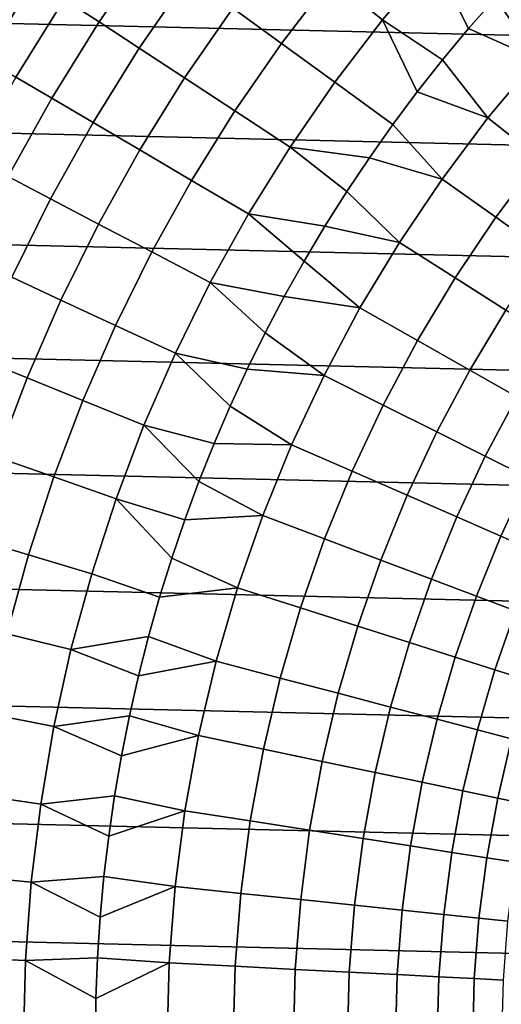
# Model space of a CAD drawing. Header units: metres. Extents: x -28 to 70, y -212 to 27.
# Tile 69 of 220: x -17.83 to -12.57, y 0.38 to 11.14. Entities that reach past the tile are written whole.
import ezdxf

# ---------------------------------------------------------------- set-up
doc = ezdxf.new("R2010")
doc.units = ezdxf.units.M
doc.layers.add('solid_10_261_012_XXX', color=7, linetype='CONTINUOUS')

msp = doc.modelspace()

# ---------------------------------------------------------------- linework, layer by layer
at = {"layer": 'solid_10_261_012_XXX'}
for points in [[(-24.531904, 12.427213, -5), (25.087387, 11.263793, -5), (25.587807, 10.075421, -5), (-25.087387, 11.263793, -5)], [(-13.851055, 12.270964, 159.081161), (-14.427732, 11.587443, 159.081161), (-13.865474, 11.135873, 160.570648), (-13.311271, 11.792756, 160.570648)], [(-16.771833, 12.185451, 152.855377), (-17.340969, 11.360917, 152.855377), (-16.959826, 11.111212, 154.446289), (-16.4032, 11.917623, 154.446289)], [(-14.939565, 11.998515, 157.562057), (-15.501807, 11.262722, 157.562057), (-14.970713, 10.876859, 159.081161), (-14.427732, 11.587443, 159.081161)], [(-16.4032, 11.917623, 154.446289), (-16.959826, 11.111212, 154.446289), (-16.521849, 10.824271, 156.016159), (-15.979598, 11.609858, 156.016159)], [(-17.930037, 11.746843, 149.622192), (-18.476627, 10.866865, 149.622192), (-18.20307, 10.705975, 151.246353), (-17.664572, 11.572925, 151.246353)], [(-13.311271, 11.792756, 160.570648), (-13.865474, 11.135873, 160.570648), (-13.211481, 10.698446, 162.026337), (-12.926902, 11.040617, 162.026337)], [(-13.311271, 11.792756, 160.570648), (-12.926902, 11.040617, 162.026337), (-12.633462, 11.37522, 162.026337)], [(-12.331365, 11.702027, 162.026337), (-12.633462, 11.37522, 162.026337), (-12.180601, 10.705243, 163.48201), (-11.613358, 11.31809, 163.48201)], [(-17.664572, 11.572925, 151.246353), (-18.20307, 10.705975, 151.246353), (-17.869602, 10.509849, 152.855377), (-17.340969, 11.360917, 152.855377)], [(-15.979598, 11.609858, 156.016159), (-16.521849, 10.824271, 156.016159), (-16.027845, 10.500626, 157.562057), (-15.501807, 11.262722, 157.562057)], [(-14.427732, 11.587443, 159.081161), (-14.970713, 10.876859, 159.081161), (-14.387294, 10.452981, 160.570648), (-13.865474, 11.135873, 160.570648)], [(-17.340969, 11.360917, 152.855377), (-17.869602, 10.509849, 152.855377), (-17.476841, 10.27885, 154.446289), (-16.959826, 11.111212, 154.446289)], [(-12.633462, 11.37522, 162.026337), (-12.926902, 11.040617, 162.026337), (-12.180601, 10.705243, 163.48201)], [(-25.087387, 11.263793, -5), (25.587807, 10.075421, -5), (26.031919, 8.865052, -5), (-25.587807, 10.075421, -5)], [(-15.501807, 11.262722, 157.562057), (-16.027845, 10.500626, 157.562057), (-15.478727, 10.140872, 159.081161), (-14.970713, 10.876859, 159.081161)], [(-16.959826, 11.111212, 154.446289), (-17.476841, 10.27885, 154.446289), (-17.025513, 10.013405, 156.016159), (-16.521849, 10.824271, 156.016159)], [(-13.865474, 11.135873, 160.570648), (-14.387294, 10.452981, 160.570648), (-13.753289, 9.99235, 162.026337), (-13.487007, 10.348945, 162.026337)], [(-13.865474, 11.135873, 160.570648), (-13.487007, 10.348945, 162.026337), (-13.211481, 10.698446, 162.026337)], [(-12.926902, 11.040617, 162.026337), (-13.211481, 10.698446, 162.026337), (-12.715543, 10.064006, 163.48201), (-12.180601, 10.705243, 163.48201)], [(-14.970713, 10.876859, 159.081161), (-15.478727, 10.140872, 159.081161), (-14.875511, 9.745675, 160.570648), (-14.387294, 10.452981, 160.570648)], [(-16.521849, 10.824271, 156.016159), (-17.025513, 10.013405, 156.016159), (-16.516449, 9.714004, 157.562057), (-16.027845, 10.500626, 157.562057)], [(-13.211481, 10.698446, 162.026337), (-13.487007, 10.348945, 162.026337), (-12.715543, 10.064006, 163.48201)], [(-12.180601, 10.705243, 163.48201), (-12.715543, 10.064006, 163.48201), (-12.150079, 9.616457, 164.971497), (-11.638926, 10.229177, 164.971497)], [(-17.869602, 10.509849, 152.855377), (-18.356501, 9.634235, 152.855377), (-17.953039, 9.422482, 154.446289), (-17.476841, 10.27885, 154.446289)], [(-16.027845, 10.500626, 157.562057), (-16.516449, 9.714004, 157.562057), (-15.950592, 9.3812, 159.081161), (-15.478727, 10.140872, 159.081161)], [(-14.387294, 10.452981, 160.570648), (-14.875511, 9.745675, 160.570648), (-14.010145, 9.628906, 162.026337), (-13.753289, 9.99235, 162.026337)], [(-13.487007, 10.348945, 162.026337), (-13.753289, 9.99235, 162.026337), (-13.216766, 9.396082, 163.48201), (-12.715543, 10.064006, 163.48201)], [(-17.476841, 10.27885, 154.446289), (-17.953039, 9.422482, 154.446289), (-17.489412, 9.179152, 156.016159), (-17.025513, 10.013405, 156.016159)], [(-15.478727, 10.140872, 159.081161), (-15.950592, 9.3812, 159.081161), (-15.328987, 9.015608, 160.570648), (-14.875511, 9.745675, 160.570648)], [(-25.587807, 10.075421, -5), (26.031919, 8.865052, -5), (26.418852, 7.635068, -5), (-26.031919, 8.865052, -5)], [(-17.025513, 10.013405, 156.016159), (-17.489412, 9.179152, 156.016159), (-16.966478, 8.904695, 157.562057), (-16.516449, 9.714004, 157.562057)], [(-12.715543, 10.064006, 163.48201), (-13.216766, 9.396082, 163.48201), (-12.629012, 8.978235, 164.971497), (-12.150079, 9.616457, 164.971497)], [(-13.753289, 9.99235, 162.026337), (-14.010145, 9.628906, 162.026337), (-13.216766, 9.396082, 163.48201)], [(-16.516449, 9.714004, 157.562057), (-16.966478, 8.904695, 157.562057), (-16.385202, 8.599618, 159.081161), (-15.950592, 9.3812, 159.081161)], [(-14.875511, 9.745675, 160.570648), (-15.328987, 9.015608, 160.570648), (-14.494883, 8.882476, 162.026337), (-14.2574, 9.258863, 162.026337)], [(-14.875511, 9.745675, 160.570648), (-14.2574, 9.258863, 162.026337), (-14.010145, 9.628906, 162.026337)], [(-14.010145, 9.628906, 162.026337), (-14.2574, 9.258863, 162.026337), (-13.68294, 8.703241, 163.48201), (-13.216766, 9.396082, 163.48201)], [(-12.150079, 9.616457, 164.971497), (-12.629012, 8.978235, 164.971497), (-12.093971, 8.597863, 166.490601), (-11.635328, 9.209045, 166.490601)], [(-17.953039, 9.422482, 154.446289), (-18.387304, 8.544106, 154.446289), (-17.912464, 8.32346, 156.016159), (-17.489412, 9.179152, 156.016159)], [(-15.950592, 9.3812, 159.081161), (-16.385202, 8.599618, 159.081161), (-15.74666, 8.264485, 160.570648), (-15.328987, 9.015608, 160.570648)], [(-13.216766, 9.396082, 163.48201), (-13.68294, 8.703241, 163.48201), (-13.074456, 8.316205, 164.971497), (-12.629012, 8.978235, 164.971497)], [(-14.2574, 9.258863, 162.026337), (-14.494883, 8.882476, 162.026337), (-13.68294, 8.703241, 163.48201)], [(-17.489412, 9.179152, 156.016159), (-17.912464, 8.32346, 156.016159), (-17.376881, 8.074588, 157.562057), (-16.966478, 8.904695, 157.562057)], [(-15.328987, 9.015608, 160.570648), (-15.74666, 8.264485, 160.570648), (-14.939891, 8.111699, 162.026337), (-14.722432, 8.5, 162.026337)], [(-15.328987, 9.015608, 160.570648), (-14.722432, 8.5, 162.026337), (-14.494883, 8.882476, 162.026337)], [(-12.629012, 8.978235, 164.971497), (-13.074456, 8.316205, 164.971497), (-12.520543, 7.963881, 166.490601), (-12.093971, 8.597863, 166.490601)], [(-26.031919, 8.865052, -5), (26.418852, 7.635068, -5), (26.747675, 6.388412, -5), (-26.418852, 7.635068, -5)], [(-16.966478, 8.904695, 157.562057), (-17.376881, 8.074588, 157.562057), (-16.781546, 7.797951, 159.081161), (-16.385202, 8.599618, 159.081161)], [(-14.494883, 8.882476, 162.026337), (-14.722432, 8.5, 162.026337), (-14.11283, 7.98732, 163.48201), (-13.68294, 8.703241, 163.48201)], [(-13.68294, 8.703241, 163.48201), (-14.11283, 7.98732, 163.48201), (-13.485229, 7.632122, 164.971497), (-13.074456, 8.316205, 164.971497)], [(-16.385202, 8.599618, 159.081161), (-16.781546, 7.797951, 159.081161), (-16.127558, 7.49406, 160.570648), (-15.74666, 8.264485, 160.570648)], [(-14.722432, 8.5, 162.026337), (-14.939891, 8.111699, 162.026337), (-14.11283, 7.98732, 163.48201)], [(-17.912464, 8.32346, 156.016159), (-18.29368, 7.448328, 156.016159), (-17.746698, 7.225623, 157.562057), (-17.376881, 8.074588, 157.562057)], [(-13.074456, 8.316205, 164.971497), (-13.485229, 7.632122, 164.971497), (-12.913913, 7.308779, 166.490601), (-12.520543, 7.963881, 166.490601)], [(-15.74666, 8.264485, 160.570648), (-16.127558, 7.49406, 160.570648), (-15.34395, 7.318689, 162.026337), (-15.147111, 7.717838, 162.026337)], [(-15.74666, 8.264485, 160.570648), (-15.147111, 7.717838, 162.026337), (-14.939891, 8.111699, 162.026337)], [(-17.376881, 8.074588, 157.562057), (-17.746698, 7.225623, 157.562057), (-17.138693, 6.978071, 159.081161), (-16.781546, 7.797951, 159.081161)], [(-14.939891, 8.111699, 162.026337), (-15.147111, 7.717838, 162.026337), (-14.505295, 7.250219, 163.48201), (-14.11283, 7.98732, 163.48201)], [(-14.11283, 7.98732, 163.48201), (-14.505295, 7.250219, 163.48201), (-13.86024, 6.9278, 164.971497), (-13.485229, 7.632122, 164.971497)], [(-12.520543, 7.963881, 166.490601), (-12.913913, 7.308779, 166.490601), (-12.399938, 7.017889, 168.036514), (-12.022224, 7.646918, 168.036514)], [(-16.781546, 7.797951, 159.081161), (-17.138693, 6.978071, 159.081161), (-16.470787, 6.706131, 160.570648), (-16.127558, 7.49406, 160.570648)], [(-15.147111, 7.717838, 162.026337), (-15.34395, 7.318689, 162.026337), (-14.505295, 7.250219, 163.48201)], [(-26.418852, 7.635068, -5), (26.747675, 6.388412, -5), (27.017729, 5.127612, -5), (-26.747675, 6.388412, -5)], [(-13.485229, 7.632122, 164.971497), (-13.86024, 6.9278, 164.971497), (-13.273037, 6.634296, 166.490601), (-12.913913, 7.308779, 166.490601)], [(-18.29368, 7.448328, 156.016159), (-18.632172, 6.5558, 156.016159), (-18.075069, 6.359782, 157.562057), (-17.746698, 7.225623, 157.562057)], [(-16.127558, 7.49406, 160.570648), (-16.470787, 6.706131, 160.570648), (-15.705952, 6.505619, 162.026337), (-15.530272, 6.914523, 162.026337)], [(-16.127558, 7.49406, 160.570648), (-15.530272, 6.914523, 162.026337), (-15.34395, 7.318689, 162.026337)], [(-15.34395, 7.318689, 162.026337), (-15.530272, 6.914523, 162.026337), (-14.859295, 6.493891, 163.48201), (-14.505295, 7.250219, 163.48201)], [(-17.746698, 7.225623, 157.562057), (-18.075069, 6.359782, 157.562057), (-17.455812, 6.141894, 159.081161), (-17.138693, 6.978071, 159.081161)], [(-14.505295, 7.250219, 163.48201), (-14.859295, 6.493891, 163.48201), (-14.198497, 6.205106, 164.971497), (-13.86024, 6.9278, 164.971497)], [(-12.913913, 7.308779, 166.490601), (-13.273037, 6.634296, 166.490601), (-12.744769, 6.370251, 168.036514), (-12.399938, 7.017889, 168.036514)], [(-12.399938, 7.017889, 168.036514), (-12.744769, 6.370251, 168.036514), (-12.276414, 6.136152, 169.606369), (-11.944255, 6.75999, 169.606369)], [(-17.138693, 6.978071, 159.081161), (-17.455812, 6.141894, 159.081161), (-16.775549, 5.902541, 160.570648), (-16.470787, 6.706131, 160.570648)], [(-15.530272, 6.914523, 162.026337), (-15.705952, 6.505619, 162.026337), (-14.859295, 6.493891, 163.48201)], [(-13.86024, 6.9278, 164.971497), (-14.198497, 6.205106, 164.971497), (-13.596963, 5.94222, 166.490601), (-13.273037, 6.634296, 166.490601)], [(-16.470787, 6.706131, 160.570648), (-16.775549, 5.902541, 160.570648), (-16.024906, 5.674716, 162.026337), (-15.870867, 6.092255, 162.026337)], [(-16.470787, 6.706131, 160.570648), (-15.870867, 6.092255, 162.026337), (-15.705952, 6.505619, 162.026337)], [(-13.273037, 6.634296, 166.490601), (-13.596963, 5.94222, 166.490601), (-13.055803, 5.705719, 168.036514), (-12.744769, 6.370251, 168.036514)], [(-15.705952, 6.505619, 162.026337), (-15.870867, 6.092255, 162.026337), (-15.17389, 5.720343, 163.48201), (-14.859295, 6.493891, 163.48201)], [(-14.859295, 6.493891, 163.48201), (-15.17389, 5.720343, 163.48201), (-14.499103, 5.465958, 164.971497), (-14.198497, 6.205106, 164.971497)], [(-26.747675, 6.388412, -5), (27.017729, 5.127612, -5), (27.228367, 3.855639, -5), (-27.017729, 5.127612, -5)], [(-18.075069, 6.359782, 157.562057), (-18.361223, 5.479087, 157.562057), (-17.732164, 5.291373, 159.081161), (-17.455812, 6.141894, 159.081161)], [(-12.744769, 6.370251, 168.036514), (-13.055803, 5.705719, 168.036514), (-12.576017, 5.496041, 169.606369), (-12.276414, 6.136152, 169.606369)], [(-17.455812, 6.141894, 159.081161), (-17.732164, 5.291373, 159.081161), (-17.04113, 5.085165, 160.570648), (-16.775549, 5.902541, 160.570648)], [(-14.198497, 6.205106, 164.971497), (-14.499103, 5.465958, 164.971497), (-13.884832, 5.234387, 166.490601), (-13.596963, 5.94222, 166.490601)], [(-12.276414, 6.136152, 169.606369), (-12.576017, 5.496041, 169.606369), (-12.158493, 5.313572, 171.197281), (-11.868835, 5.932431, 171.197281)], [(-15.870867, 6.092255, 162.026337), (-16.024906, 5.674716, 162.026337), (-15.17389, 5.720343, 163.48201)], [(-13.596963, 5.94222, 166.490601), (-13.884832, 5.234387, 166.490601), (-13.332215, 5.026058, 168.036514), (-13.055803, 5.705719, 168.036514)], [(-16.775549, 5.902541, 160.570648), (-17.04113, 5.085165, 160.570648), (-16.299936, 4.828261, 162.026337), (-16.167961, 5.253289, 162.026337)], [(-16.775549, 5.902541, 160.570648), (-16.167961, 5.253289, 162.026337), (-16.024906, 5.674716, 162.026337)], [(-16.024906, 5.674716, 162.026337), (-16.167961, 5.253289, 162.026337), (-15.448247, 4.931625, 163.48201), (-15.17389, 5.720343, 163.48201)], [(-15.17389, 5.720343, 163.48201), (-15.448247, 4.931625, 163.48201), (-14.761259, 4.712315, 164.971497), (-14.499103, 5.465958, 164.971497)], [(-13.055803, 5.705719, 168.036514), (-13.332215, 5.026058, 168.036514), (-12.842273, 4.841356, 169.606369), (-12.576017, 5.496041, 169.606369)], [(-12.576017, 5.496041, 169.606369), (-12.842273, 4.841356, 169.606369), (-12.415908, 4.680623, 171.197281), (-12.158493, 5.313572, 171.197281)], [(-18.361223, 5.479087, 157.562057), (-18.604496, 4.585596, 157.562057), (-17.967102, 4.428493, 159.081161), (-17.732164, 5.291373, 159.081161)], [(-14.499103, 5.465958, 164.971497), (-14.761259, 4.712315, 164.971497), (-14.135882, 4.512672, 166.490601), (-13.884832, 5.234387, 166.490601)], [(-17.732164, 5.291373, 159.081161), (-17.967102, 4.428493, 159.081161), (-17.266912, 4.255911, 160.570648), (-17.04113, 5.085165, 160.570648)], [(-16.167961, 5.253289, 162.026337), (-16.299936, 4.828261, 162.026337), (-15.448247, 4.931625, 163.48201)], [(-13.884832, 5.234387, 166.490601), (-14.135882, 4.512672, 166.490601), (-13.573274, 4.333068, 168.036514), (-13.332215, 5.026058, 168.036514)], [(-27.017729, 5.127612, -5), (27.228367, 3.855639, -5), (27.379168, 2.575108, -5), (-27.228367, 3.855639, -5)], [(-17.04113, 5.085165, 160.570648), (-17.266912, 4.255911, 160.570648), (-16.420738, 4.399924, 162.026337), (-16.299936, 4.828261, 162.026337)], [(-13.332215, 5.026058, 168.036514), (-13.573274, 4.333068, 168.036514), (-13.074471, 4.173833, 169.606369), (-12.842273, 4.841356, 169.606369)], [(-16.299936, 4.828261, 162.026337), (-16.420738, 4.399924, 162.026337), (-15.681638, 4.12983, 163.48201), (-15.448247, 4.931625, 163.48201)], [(-15.448247, 4.931625, 163.48201), (-15.681638, 4.12983, 163.48201), (-14.984271, 3.946175, 164.971497), (-14.761259, 4.712315, 164.971497)], [(-12.842273, 4.841356, 169.606369), (-13.074471, 4.173833, 169.606369), (-12.640398, 4.035261, 171.197281), (-12.415908, 4.680623, 171.197281)], [(-14.761259, 4.712315, 164.971497), (-14.984271, 3.946175, 164.971497), (-14.349446, 3.778991, 166.490601), (-14.135882, 4.512672, 166.490601)], [(-12.415908, 4.680623, 171.197281), (-12.640398, 4.035261, 171.197281), (-12.271855, 3.917609, 172.806305), (-12.05391, 4.544155, 172.806305)], [(-17.967102, 4.428493, 159.081161), (-18.160076, 3.55527, 159.081161), (-17.452366, 3.416719, 160.570648), (-17.266912, 4.255911, 160.570648)], [(-14.135882, 4.512672, 166.490601), (-14.349446, 3.778991, 166.490601), (-13.778337, 3.628587, 168.036514), (-13.573274, 4.333068, 168.036514)], [(-17.266912, 4.255911, 160.570648), (-16.530289, 3.968571, 162.026337), (-16.420738, 4.399924, 162.026337)], [(-16.420738, 4.399924, 162.026337), (-16.530289, 3.968571, 162.026337), (-15.681638, 4.12983, 163.48201)], [(-13.573274, 4.333068, 168.036514), (-13.778337, 3.628587, 168.036514), (-13.271999, 3.495241, 169.606369), (-13.074471, 4.173833, 169.606369)], [(-17.266912, 4.255911, 160.570648), (-17.452366, 3.416719, 160.570648), (-16.62851, 3.534499, 162.026337), (-16.530289, 3.968571, 162.026337)], [(-16.530289, 3.968571, 162.026337), (-16.62851, 3.534499, 162.026337), (-15.873444, 3.317083, 163.48201), (-15.681638, 4.12983, 163.48201)], [(-15.681638, 4.12983, 163.48201), (-15.873444, 3.317083, 163.48201), (-15.167547, 3.169571, 164.971497), (-14.984271, 3.946175, 164.971497)], [(-13.074471, 4.173833, 169.606369), (-13.271999, 3.495241, 169.606369), (-12.831368, 3.379199, 171.197281), (-12.640398, 4.035261, 171.197281)], [(-12.640398, 4.035261, 171.197281), (-12.831368, 3.379199, 171.197281), (-12.457257, 3.280675, 172.806305), (-12.271855, 3.917609, 172.806305)], [(-14.984271, 3.946175, 164.971497), (-15.167547, 3.169571, 164.971497), (-14.524958, 3.035289, 166.490601), (-14.349446, 3.778991, 166.490601)], [(-27.228367, 3.855639, -5), (27.379168, 2.575108, -5), (27.469772, 1.288988, -5), (-27.379168, 2.575108, -5)], [(-14.349446, 3.778991, 166.490601), (-14.524958, 3.035289, 166.490601), (-13.946864, 2.914485, 168.036514), (-13.778337, 3.628587, 168.036514)], [(-18.160076, 3.55527, 159.081161), (-18.310637, 2.673743, 159.081161), (-17.597057, 2.569546, 160.570648), (-17.452366, 3.416719, 160.570648)], [(-13.778337, 3.628587, 168.036514), (-13.946864, 2.914485, 168.036514), (-13.434333, 2.807381, 169.606369), (-13.271999, 3.495241, 169.606369)], [(-17.452366, 3.416719, 160.570648), (-16.715334, 3.098004, 162.026337), (-16.62851, 3.534499, 162.026337)], [(-16.62851, 3.534499, 162.026337), (-16.715334, 3.098004, 162.026337), (-15.873444, 3.317083, 163.48201)], [(-13.271999, 3.495241, 169.606369), (-13.434333, 2.807381, 169.606369), (-12.988312, 2.714175, 171.197281), (-12.831368, 3.379199, 171.197281)], [(-17.452366, 3.416719, 160.570648), (-17.597057, 2.569546, 160.570648), (-16.790701, 2.659386, 162.026337), (-16.715334, 3.098004, 162.026337)], [(-12.831368, 3.379199, 171.197281), (-12.988312, 2.714175, 171.197281), (-12.609626, 2.635041, 172.806305), (-12.457257, 3.280675, 172.806305)], [(-16.715334, 3.098004, 162.026337), (-16.790701, 2.659386, 162.026337), (-16.023157, 2.49554, 163.48201), (-15.873444, 3.317083, 163.48201)], [(-15.873444, 3.317083, 163.48201), (-16.023157, 2.49554, 163.48201), (-15.310602, 2.384562, 164.971497), (-15.167547, 3.169571, 164.971497)], [(-12.457257, 3.280675, 172.806305), (-12.609626, 2.635041, 172.806305), (-12.298972, 2.570124, 174.430466), (-12.150358, 3.199852, 174.430466)], [(-15.167547, 3.169571, 164.971497), (-15.310602, 2.384562, 164.971497), (-14.661952, 2.283538, 166.490601), (-14.524958, 3.035289, 166.490601)], [(-14.524958, 3.035289, 166.490601), (-14.661952, 2.283538, 166.490601), (-14.078405, 2.192653, 168.036514), (-13.946864, 2.914485, 168.036514)], [(-13.946864, 2.914485, 168.036514), (-14.078405, 2.192653, 168.036514), (-13.561041, 2.112076, 169.606369), (-13.434333, 2.807381, 169.606369)], [(-13.434333, 2.807381, 169.606369), (-13.561041, 2.112076, 169.606369), (-13.110813, 2.041955, 171.197281), (-12.988312, 2.714175, 171.197281)], [(-12.988312, 2.714175, 171.197281), (-13.110813, 2.041955, 171.197281), (-12.728555, 1.982419, 172.806305), (-12.609626, 2.635041, 172.806305)], [(-18.310637, 2.673743, 159.081161), (-18.41843, 1.785973, 159.081161), (-17.700653, 1.716372, 160.570648), (-17.597057, 2.569546, 160.570648)], [(-17.597057, 2.569546, 160.570648), (-16.854563, 2.218945, 162.026337), (-16.790701, 2.659386, 162.026337)], [(-16.790701, 2.659386, 162.026337), (-16.854563, 2.218945, 162.026337), (-16.023157, 2.49554, 163.48201)], [(-12.609626, 2.635041, 172.806305), (-12.728555, 1.982419, 172.806305), (-12.414972, 1.93358, 174.430466), (-12.298972, 2.570124, 174.430466)], [(-27.379168, 2.575108, -5), (27.469772, 1.288988, -5), (27.5, 0, -5), (-27.469772, 1.288988, -5)], [(-17.597057, 2.569546, 160.570648), (-17.700653, 1.716372, 160.570648), (-16.906872, 1.776984, 162.026337), (-16.854563, 2.218945, 162.026337)], [(-16.854563, 2.218945, 162.026337), (-16.906872, 1.776984, 162.026337), (-16.130379, 1.667379, 163.48201), (-16.023157, 2.49554, 163.48201)], [(-16.023157, 2.49554, 163.48201), (-16.130379, 1.667379, 163.48201), (-15.413055, 1.59323, 164.971497), (-15.310602, 2.384562, 164.971497)], [(-15.310602, 2.384562, 164.971497), (-15.413055, 1.59323, 164.971497), (-14.760065, 1.525731, 166.490601), (-14.661952, 2.283538, 166.490601)], [(-14.661952, 2.283538, 166.490601), (-14.760065, 1.525731, 166.490601), (-14.172614, 1.465007, 168.036514), (-14.078405, 2.192653, 168.036514)], [(-14.078405, 2.192653, 168.036514), (-14.172614, 1.465007, 168.036514), (-13.651787, 1.41117, 169.606369), (-13.561041, 2.112076, 169.606369)], [(-13.561041, 2.112076, 169.606369), (-13.651787, 1.41117, 169.606369), (-13.198546, 1.364319, 171.197281), (-13.110813, 2.041955, 171.197281)], [(-13.110813, 2.041955, 171.197281), (-13.198546, 1.364319, 171.197281), (-12.81373, 1.324541, 172.806305), (-12.728555, 1.982419, 172.806305)], [(-12.728555, 1.982419, 172.806305), (-12.81373, 1.324541, 172.806305), (-12.498049, 1.291909, 174.430466), (-12.414972, 1.93358, 174.430466)], [(-18.41843, 1.785973, 159.081161), (-18.483208, 0.89403, 159.081161), (-17.762905, 0.859189, 160.570648), (-17.700653, 1.716372, 160.570648)], [(-17.700653, 1.716372, 160.570648), (-16.947596, 1.333805, 162.026337), (-16.906872, 1.776984, 162.026337)], [(-16.906872, 1.776984, 162.026337), (-16.947596, 1.333805, 162.026337), (-16.130379, 1.667379, 163.48201)], [(-17.700653, 1.716372, 160.570648), (-17.762905, 0.859189, 160.570648), (-16.976702, 0.889711, 162.026337), (-16.947596, 1.333805, 162.026337)], [(-16.947596, 1.333805, 162.026337), (-16.976702, 0.889711, 162.026337), (-16.194826, 0.834796, 163.48201), (-16.130379, 1.667379, 163.48201)], [(-16.130379, 1.667379, 163.48201), (-16.194826, 0.834796, 163.48201), (-15.474637, 0.797673, 164.971497), (-15.413055, 1.59323, 164.971497)], [(-15.413055, 1.59323, 164.971497), (-15.474637, 0.797673, 164.971497), (-14.819037, 0.763878, 166.490601), (-14.760065, 1.525731, 166.490601)], [(-14.760065, 1.525731, 166.490601), (-14.819037, 0.763878, 166.490601), (-14.229239, 0.733476, 168.036514), (-14.172614, 1.465007, 168.036514)], [(-14.172614, 1.465007, 168.036514), (-14.229239, 0.733476, 168.036514), (-13.706331, 0.706522, 169.606369), (-13.651787, 1.41117, 169.606369)], [(-13.651787, 1.41117, 169.606369), (-13.706331, 0.706522, 169.606369), (-13.25128, 0.683065, 171.197281), (-13.198546, 1.364319, 171.197281)], [(-13.198546, 1.364319, 171.197281), (-13.25128, 0.683065, 171.197281), (-12.864926, 0.66315, 172.806305), (-12.81373, 1.324541, 172.806305)], [(-12.81373, 1.324541, 172.806305), (-12.864926, 0.66315, 172.806305), (-12.547984, 0.646812, 174.430466), (-12.498049, 1.291909, 174.430466)], [(27.469772, -1.288988, -5), (-27.5, 0, -5), (-27.469772, 1.288988, -5), (27.5, 0, -5)], [(-18.483208, 0.89403, 159.081161), (-18.504818, 0, 159.081161), (-17.783672, 0, 160.570648), (-17.762905, 0.859189, 160.570648)], [(-17.762905, 0.859189, 160.570648), (-16.994175, 0.445008, 162.026337), (-16.976702, 0.889711, 162.026337)], [(-16.976702, 0.889711, 162.026337), (-16.994175, 0.445008, 162.026337), (-16.194826, 0.834796, 163.48201)], [(-17.762905, 0.859189, 160.570648), (-17.783672, 0, 160.570648), (-17, 0, 162.026337), (-16.994175, 0.445008, 162.026337)], [(-16.994175, 0.445008, 162.026337), (-17, 0, 162.026337), (-16.216328, 0, 163.48201), (-16.194826, 0.834796, 163.48201)], [(-16.194826, 0.834796, 163.48201), (-16.216328, 0, 163.48201), (-15.495182, 0, 164.971497), (-15.474637, 0.797673, 164.971497)], [(-15.474637, 0.797673, 164.971497), (-15.495182, 0, 164.971497), (-14.838713, 0, 166.490601), (-14.819037, 0.763878, 166.490601)], [(-14.819037, 0.763878, 166.490601), (-14.838713, 0, 166.490601), (-14.248131, 0, 168.036514), (-14.229239, 0.733476, 168.036514)], [(-14.229239, 0.733476, 168.036514), (-14.248131, 0, 168.036514), (-13.724528, 0, 169.606369), (-13.706331, 0.706522, 169.606369)], [(-13.706331, 0.706522, 169.606369), (-13.724528, 0, 169.606369), (-13.268873, 0, 171.197281), (-13.25128, 0.683065, 171.197281)], [(-13.25128, 0.683065, 171.197281), (-13.268873, 0, 171.197281), (-12.882007, 0, 172.806305), (-12.864926, 0.66315, 172.806305)], [(-12.864926, 0.66315, 172.806305), (-12.882007, 0, 172.806305), (-12.564643, 0, 174.430466), (-12.547984, 0.646812, 174.430466)]]:
    msp.add_3dface(points, dxfattribs=at)

doc.saveas('drawing.dxf')
